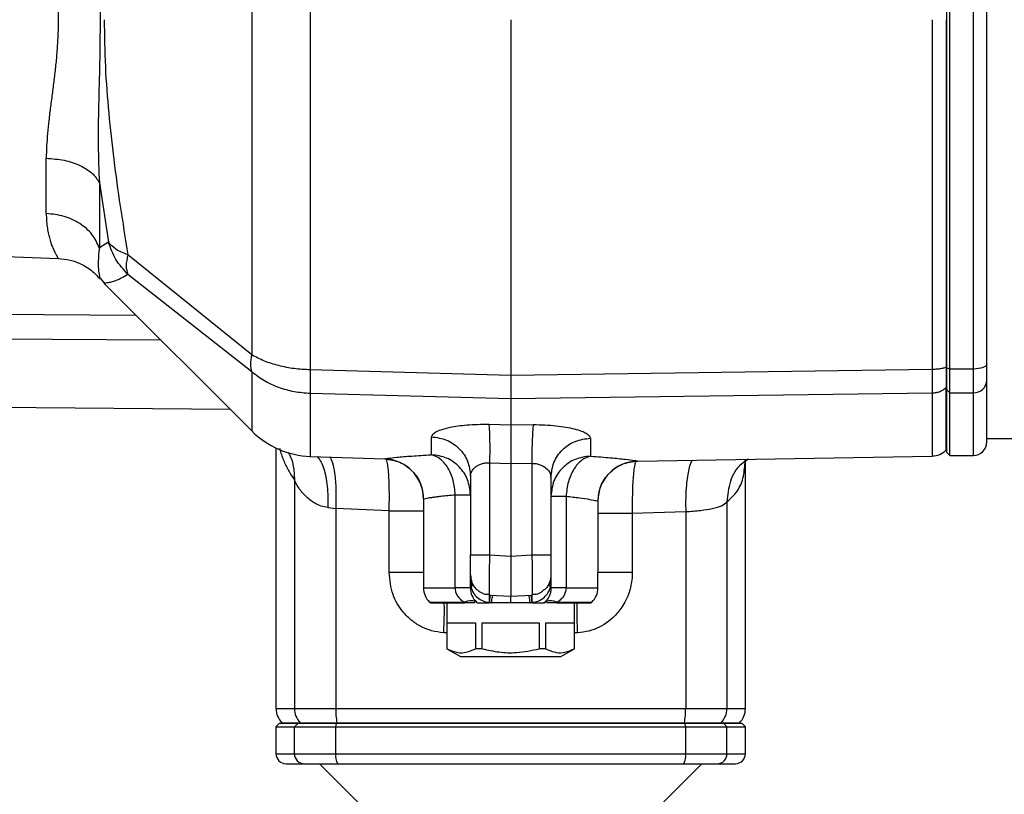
# Model space of a CAD drawing. Header units: millimetres. Extents: x 708 to 6010, y 131 to 3804.
# Tile 29 of 54: x 2126 to 2273, y 3406 to 3522. Entities that reach past the tile are written whole.
import ezdxf

# ---------------------------------------------------------------- set-up
doc = ezdxf.new("R2010")
doc.units = ezdxf.units.MM

msp = doc.modelspace()

# ---------------------------------------------------------------- linework, layer by layer
at = {"color": 7, "linetype": 'Continuous', "lineweight": 25}
for p, q in [((2169.66, 3573.87), (2169.66, 3469.41)), ((2264.54, 3573.58), (2264.54, 3469.7)), ((2265.04, 3469.52), (2265.04, 3573.75)), ((2268.54, 3469.52), (2268.54, 3573.75)), ((2160.92, 3571.64), (2160.92, 3471.64)), ((2262.39, 3521.64), (2262.39, 3469.45)), ((2130.29, 3492.72), (2130.29, 3500.97)), ((2138.21, 3497.31), (2139.57, 3488.45)), ((2138.21, 3497.31), (2138.21, 3487.6)), ((2139.57, 3488.45), (2138.21, 3487.6)), ((2119.75, 3486.46), (2132.08, 3486.03)), ((2160.92, 3471.64), (2142.47, 3486.57)), ((2138.37, 3483.02), (2138.95, 3482.27)), ((2160.92, 3469.1), (2142.47, 3483.65)), ((2138.92, 3482.3), (2160.92, 3460.3)), ((2199.54, 3468.58), (2169.66, 3469.41)), ((2262.39, 3469.45), (2199.54, 3468.58)), ((2264.54, 3469.8), (2264.47, 3469.77)), ((2265.04, 3469.52), (2264.54, 3469.7)), ((2264.54, 3469.7), (2264.54, 3466.45)), ((2268.54, 3469.52), (2265.04, 3469.52)), ((2265.04, 3465.98), (2265.04, 3469.52)), ((2268.54, 3465.98), (2268.54, 3469.52)), ((2264.54, 3466.82), (2264.47, 3466.75)), ((2264.47, 3466.75), (2264.47, 3457.45)), ((2264.54, 3466.45), (2265.04, 3465.98)), ((2264.54, 3466.45), (2264.54, 3457.14)), ((2199.54, 3465.07), (2169.66, 3465.87)), ((2262.39, 3465.91), (2199.54, 3465.07)), ((2199.54, 3465.07), (2199.54, 3461.22)), ((2265.04, 3465.98), (2268.54, 3465.98)), ((2265.04, 3456.64), (2265.04, 3465.98)), ((2091.74, 3464.09), (2157.7, 3463.52)), ((2196.28, 3461.29), (2199.54, 3461.22)), ((2199.54, 3461.22), (2202.91, 3461.23)), ((2187.75, 3456.74), (2187.75, 3459.42)), ((2211.44, 3459.21), (2211.44, 3456.53)), ((2270.54, 3459.14), (2278.54, 3459.14)), ((2164.54, 3457.75), (2164.54, 3418.88)), ((2169.66, 3456.5), (2180.75, 3456.11)), ((2218.44, 3455.79), (2262.39, 3456.55)), ((2264.47, 3457.45), (2264.54, 3457.52)), ((2264.54, 3457.14), (2265.04, 3456.64)), ((2265.04, 3456.64), (2268.54, 3456.64)), ((2196.39, 3455.52), (2199.54, 3455.45)), ((2196.39, 3455.52), (2196.39, 3441.8)), ((2199.54, 3455.45), (2202.7, 3455.46)), ((2199.54, 3455.45), (2199.54, 3441.63)), ((2202.7, 3455.46), (2202.7, 3441.8)), ((2234.54, 3418.88), (2234.54, 3456.07)), ((2193.54, 3453.57), (2193.54, 3441.8)), ((2205.54, 3453.35), (2205.54, 3441.8)), ((2167.3, 3452.99), (2167.3, 3418.88)), ((2191.28, 3436.88), (2191.28, 3450.76)), ((2207.8, 3450.55), (2207.8, 3436.88)), ((2172.25, 3448.86), (2173.45, 3448.73)), ((2186.54, 3450.13), (2186.54, 3439.17)), ((2212.54, 3449.81), (2212.54, 3449.8)), ((2212.54, 3449.8), (2212.54, 3439.17)), ((2231.79, 3449.72), (2231.79, 3418.88)), ((2181.41, 3448.35), (2173.45, 3448.73)), ((2173.45, 3448.73), (2173.45, 3418.88)), ((2181.41, 3439.17), (2181.41, 3448.35)), ((2217.67, 3448.01), (2225.64, 3448.25)), ((2217.67, 3448.01), (2217.67, 3439.17)), ((2225.64, 3448.25), (2225.64, 3418.88)), ((2196.39, 3441.8), (2199.54, 3441.63)), ((2199.54, 3441.63), (2202.7, 3441.8)), ((2186.54, 3439.17), (2186.54, 3436.88)), ((2193.66, 3436.88), (2193.54, 3438.8)), ((2193.54, 3436.88), (2193.54, 3438.8)), ((2205.54, 3438.8), (2205.43, 3436.88)), ((2205.54, 3438.8), (2205.54, 3436.88)), ((2212.54, 3436.88), (2212.54, 3439.16)), ((2193.66, 3436.88), (2193.54, 3436.88)), ((2196.36, 3435.92), (2196.39, 3435.8)), ((2196.39, 3435.8), (2199.54, 3435.64)), ((2199.54, 3435.64), (2202.7, 3435.8)), ((2202.73, 3435.92), (2202.7, 3435.8)), ((2205.43, 3436.88), (2205.54, 3436.88)), ((2187.42, 3434.76), (2187.55, 3434.64)), ((2190.04, 3434.64), (2190.04, 3427.79)), ((2192.67, 3434.64), (2192.56, 3434.76)), ((2194.42, 3434.76), (2194.57, 3434.64)), ((2194.54, 3434.64), (2194.42, 3434.76)), ((2196.27, 3434.64), (2196.43, 3434.7)), ((2196.62, 3434.64), (2196.27, 3434.64)), ((2196.43, 3434.7), (2196.39, 3434.71)), ((2196.62, 3434.64), (2196.43, 3434.7)), ((2196.62, 3434.64), (2196.69, 3434.64)), ((2199.54, 3434.64), (2196.69, 3434.64)), ((2202.39, 3434.64), (2199.54, 3434.64)), ((2202.39, 3434.64), (2202.47, 3434.64)), ((2202.66, 3434.7), (2202.47, 3434.64)), ((2202.81, 3434.64), (2202.47, 3434.64)), ((2202.7, 3434.71), (2202.66, 3434.7)), ((2202.66, 3434.7), (2202.81, 3434.64)), ((2204.52, 3434.64), (2204.66, 3434.76)), ((2204.66, 3434.76), (2204.54, 3434.64)), ((2206.52, 3434.76), (2206.42, 3434.64)), ((2206.42, 3434.64), (2211.54, 3434.64)), ((2209.04, 3427.79), (2209.04, 3434.64)), ((2211.54, 3434.64), (2211.66, 3434.76)), ((2190.06, 3431.64), (2194.3, 3431.64)), ((2190.06, 3427.79), (2190.06, 3431.64)), ((2194.3, 3431.64), (2194.3, 3427.79)), ((2195.3, 3431.64), (2203.79, 3431.64)), ((2195.3, 3427.79), (2195.3, 3431.64)), ((2203.79, 3431.64), (2203.79, 3427.79)), ((2204.78, 3431.64), (2209.03, 3431.64)), ((2204.78, 3427.79), (2204.78, 3431.64)), ((2209.03, 3431.64), (2209.03, 3427.79)), ((2190.04, 3427.79), (2192.04, 3426.64)), ((2190.06, 3427.79), (2190.04, 3427.79)), ((2195.3, 3427.79), (2194.3, 3427.79)), ((2204.78, 3427.79), (2203.79, 3427.79)), ((2207.04, 3426.64), (2209.04, 3427.79)), ((2209.04, 3427.79), (2209.03, 3427.79)), ((2192.04, 3426.64), (2207.04, 3426.64)), ((2167.3, 3418.88), (2173.45, 3418.88)), ((2173.45, 3418.88), (2225.64, 3418.88)), ((2225.64, 3418.88), (2231.79, 3418.88)), ((2165.04, 3416.64), (2164.54, 3416.14)), ((2167.79, 3416.64), (2165.04, 3416.64)), ((2165.42, 3416.76), (2165.54, 3416.64)), ((2167.3, 3416.14), (2167.79, 3416.64)), ((2173.55, 3416.64), (2167.79, 3416.64)), ((2168.16, 3416.76), (2173.63, 3416.76)), ((2168.16, 3416.76), (2168.27, 3416.64)), ((2173.45, 3416.14), (2173.55, 3416.64)), ((2225.53, 3416.64), (2173.55, 3416.64)), ((2173.63, 3416.76), (2225.45, 3416.76)), ((2173.66, 3416.64), (2173.63, 3416.76)), ((2225.45, 3416.76), (2225.43, 3416.64)), ((2225.45, 3416.76), (2230.93, 3416.76)), ((2225.64, 3416.14), (2225.53, 3416.64)), ((2231.3, 3416.64), (2225.53, 3416.64)), ((2230.93, 3416.76), (2230.81, 3416.64)), ((2231.79, 3416.14), (2231.3, 3416.64)), ((2234.04, 3416.64), (2231.3, 3416.64)), ((2233.54, 3416.64), (2233.66, 3416.76)), ((2234.54, 3416.14), (2234.04, 3416.64)), ((2164.54, 3416.14), (2164.54, 3412.14)), ((2164.54, 3416.14), (2167.3, 3416.14)), ((2167.3, 3416.14), (2173.45, 3416.14)), ((2167.3, 3412.14), (2167.3, 3416.14)), ((2173.45, 3416.14), (2225.64, 3416.14)), ((2173.45, 3412.14), (2173.45, 3416.14)), ((2225.64, 3412.14), (2225.64, 3416.14)), ((2225.64, 3416.14), (2231.79, 3416.14)), ((2231.79, 3412.14), (2231.79, 3416.14)), ((2231.79, 3416.14), (2234.54, 3416.14)), ((2234.54, 3412.14), (2234.54, 3416.14)), ((2167.3, 3412.14), (2173.45, 3412.14)), ((2173.45, 3412.14), (2225.64, 3412.14)), ((2225.64, 3412.14), (2231.79, 3412.14)), ((2171.04, 3410.64), (2180.16, 3401.53)), ((2218.93, 3401.53), (2228.04, 3410.64))]:
    msp.add_line(p, q, dxfattribs=at)
at = {"color": 8, "linetype": 'Continuous', "lineweight": 25}
for p, q in [((2143.7, 3477.52), (2091.74, 3477.87)), ((2147.4, 3473.82), (2091.74, 3474.17)), ((2160.92, 3469.1), (2160.92, 3460.3)), ((2169.66, 3465.87), (2169.66, 3456.5)), ((2262.39, 3465.91), (2262.39, 3456.55)), ((2268.54, 3456.64), (2268.54, 3465.98)), ((2180.75, 3456.11), (2180.75, 3456.12)), ((2218.44, 3455.8), (2218.44, 3455.79)), ((2186.54, 3436.88), (2191.28, 3436.88)), ((2207.8, 3436.88), (2212.54, 3436.88)), ((2187.42, 3434.76), (2192.56, 3434.76)), ((2206.52, 3434.76), (2211.66, 3434.76)), ((2190.04, 3430.15), (2189.55, 3430.18)), ((2209.53, 3430.18), (2209.04, 3430.15)), ((2164.54, 3418.88), (2167.3, 3418.88)), ((2231.79, 3418.88), (2234.54, 3418.88)), ((2165.42, 3416.76), (2168.16, 3416.76)), ((2230.93, 3416.76), (2233.66, 3416.76)), ((2164.54, 3412.14), (2167.3, 3412.14)), ((2231.79, 3412.14), (2234.54, 3412.14))]:
    msp.add_line(p, q, dxfattribs=at)
at = {"color": 7, "linetype": 'Continuous', "lineweight": 25, "flags": 128}
msp.add_lwpolyline([(2270.54, 3470.22), (2270.5, 3470.08), (2270.39, 3469.95), (2270.21, 3469.83), (2269.96, 3469.73), (2269.65, 3469.64), (2269.31, 3469.58), (2268.93, 3469.54), (2268.54, 3469.52)], dxfattribs=at)
at = {"color": 7, "linetype": 'Continuous', "lineweight": 25}
for centre, radius, start, end in [((2268.6, 3467.92), 1.94, 268.2188, 358.0986), ((2170.11, 3469.49), 13, 225, 268), ((2268.54, 3458.64), 2, 270, 0), ((2180.54, 3450.12), 6, 0, 88), ((2262.33, 3459.55), 3, 271, 315.5222), ((2218.54, 3449.79), 6, 91, 180), ((2189.54, 3436.88), 3, 180, 225), ((2196.54, 3436.88), 3, 180, 225), ((2209.54, 3436.88), 3, 315, 0), ((2167.54, 3418.88), 3, 180, 225), ((2170.33, 3418.87), 3.03, 179.8918, 224.2128), ((2184.38, 3418.76), 10.93, 179.351, 190.5333), ((2214.71, 3418.76), 10.92, 349.4656, 0.6517), ((2228.75, 3418.87), 3.03, 315.7893, 0.1061), ((2231.54, 3418.88), 3, 315, 0), ((2166.04, 3412.14), 1.5, 180, 270), ((2168.78, 3412.12), 1.48, 179.3687, 269.3554), ((2175.48, 3411.78), 2.06, 169.9873, 213.5957), ((2223.6, 3411.78), 2.06, 326.4027, 10.0165), ((2230.31, 3412.12), 1.48, 270.6446, 0.6313), ((2233.04, 3412.14), 1.5, 270, 0)]:
    msp.add_arc(centre, radius, start, end, dxfattribs=at)
for points, knots in [([(2270.54, 3470.22), (2270.54, 3474.3), (2270.54, 3482.52), (2270.54, 3495.32), (2270.54, 3508.4), (2270.54, 3521.64), (2270.54, 3534.88), (2270.54, 3547.96), (2270.54, 3560.75), (2270.54, 3568.97), (2270.54, 3573.06)], [0, 0, 0, 0, 0.123276, 0.248019, 0.373757, 0.5, 0.626243, 0.751982, 0.876724, 1, 1, 1, 1]), ([(2138.21, 3545.97), (2138.13, 3544.11), (2137.97, 3540.34), (2138.09, 3534.34), (2138.25, 3528.08), (2138.34, 3521.64), (2138.25, 3515.2), (2138.09, 3508.93), (2137.97, 3502.93), (2138.13, 3499.16), (2138.21, 3497.31)], [0, 0, 0, 0, 0.119526, 0.242711, 0.369782, 0.5, 0.630218, 0.75729, 0.880475, 1, 1, 1, 1]), ([(2130.29, 3542.31), (2130.3, 3541.81), (2130.31, 3540.81), (2130.42, 3539.23), (2130.57, 3537.62), (2130.76, 3535.96), (2130.97, 3534.27), (2131.22, 3532.36), (2131.48, 3530.33), (2131.73, 3528.15), (2131.92, 3525.99), (2132.04, 3523.81), (2132.06, 3522.35), (2132.07, 3521.64)], [0, 0, 0, 0, 0.081965, 0.164825, 0.249865, 0.329991, 0.414871, 0.499896, 0.60603, 0.703164, 0.802604, 0.903936, 1, 1, 1, 1]), ([(2132.07, 3521.64), (2132.06, 3520.9), (2132.04, 3519.43), (2131.91, 3517.25), (2131.72, 3515.08), (2131.48, 3512.92), (2131.2, 3510.77), (2130.92, 3508.66), (2130.67, 3506.63), (2130.47, 3504.67), (2130.32, 3502.78), (2130.3, 3501.57), (2130.29, 3500.97)], [0, 0, 0, 0, 0.099419, 0.198963, 0.296845, 0.398516, 0.500118, 0.601946, 0.703606, 0.802039, 0.900991, 1, 1, 1, 1]), ([(2138.92, 3521.64), (2138.96, 3519.3), (2139.03, 3514.65), (2139.56, 3507.69), (2140.33, 3500.76), (2141.3, 3493.71), (2142.07, 3488.99), (2142.47, 3486.57)], [0, 0, 0, 0, 0.198666, 0.394666, 0.592261, 0.790887, 1, 1, 1, 1]), ([(2199.54, 3521.64), (2199.54, 3517.12), (2199.54, 3508.08), (2199.54, 3494.65), (2199.54, 3481.39), (2199.54, 3472.85), (2199.54, 3468.58)], [0, 0, 0, 0, 0.25, 0.5, 0.75, 1, 1, 1, 1]), ([(2264.47, 3521.64), (2264.47, 3517.22), (2264.47, 3508.39), (2264.47, 3495.26), (2264.47, 3482.31), (2264.47, 3473.95), (2264.47, 3469.77)], [0, 0, 0, 0, 0.25, 0.5, 0.75, 1, 1, 1, 1]), ([(2130.29, 3500.97), (2131.19, 3500.9), (2132.99, 3500.77), (2135.37, 3499.96), (2137.26, 3498.79), (2137.89, 3497.8), (2138.21, 3497.31)], [0, 0, 0, 0, 0.250001, 0.5, 0.75, 1, 1, 1, 1]), ([(2138.21, 3487.6), (2137.89, 3488.29), (2137.26, 3489.67), (2135.37, 3491.3), (2132.99, 3492.44), (2131.19, 3492.63), (2130.29, 3492.72)], [0, 0, 0, 0, 0.250001, 0.500001, 0.75, 1, 1, 1, 1]), ([(2142.47, 3486.57), (2141.82, 3486.83), (2140.5, 3487.34), (2139.88, 3488.08), (2139.57, 3488.45)], [0, 0, 0, 0, 0.494235, 1, 1, 1, 1]), ([(2142.47, 3483.65), (2141.82, 3484.36), (2140.5, 3485.79), (2139.88, 3487.56), (2139.57, 3488.45)], [0, 0, 0, 0, 0.494265, 1, 1, 1, 1]), ([(2132.07, 3486.03), (2132.67, 3485.97), (2133.86, 3485.86), (2135.54, 3485.21), (2137.08, 3484.28), (2137.9, 3483.41), (2138.31, 3482.97)], [0, 0, 0, 0, 0.249999, 0.499998, 0.749997, 1, 1, 1, 1]), ([(2142.47, 3486.57), (2142.33, 3486), (2142.06, 3484.86), (2142.33, 3484.05), (2142.47, 3483.65)], [0, 0, 0, 0, 0.500004, 1, 1, 1, 1]), ([(2142.47, 3483.65), (2142.12, 3483.44), (2141.46, 3483.03), (2140.62, 3482.68), (2139.91, 3482.46), (2139.37, 3482.35), (2138.99, 3482.3), (2138.95, 3482.3), (2138.92, 3482.3)], [0, 0, 0, 0, 0.183305, 0.350824, 0.503066, 0.672185, 0.836053, 1, 1, 1, 1]), ([(2160.92, 3471.64), (2160.82, 3471.15), (2160.62, 3470.17), (2160.82, 3469.46), (2160.92, 3469.1)], [0, 0, 0, 0, 0.499992, 1, 1, 1, 1]), ([(2169.66, 3469.41), (2168.86, 3469.45), (2167.24, 3469.53), (2164.93, 3470), (2162.75, 3470.68), (2161.54, 3471.31), (2160.92, 3471.64)], [0, 0, 0, 0, 0.246199, 0.495523, 0.743217, 1, 1, 1, 1]), ([(2169.66, 3469.41), (2169.65, 3469.02), (2169.64, 3468.23), (2169.64, 3467.23), (2169.64, 3466.4), (2169.65, 3466.05), (2169.66, 3465.87)], [0, 0, 0, 0, 0.249336, 0.499995, 0.750661, 1, 1, 1, 1]), ([(2264.47, 3469.77), (2264.33, 3469.73), (2264.04, 3469.63), (2263.52, 3469.54), (2262.97, 3469.47), (2262.58, 3469.46), (2262.39, 3469.45)], [0, 0, 0, 0, 0.249998, 0.499997, 0.749997, 1, 1, 1, 1]), ([(2262.39, 3469.45), (2262.39, 3469.06), (2262.39, 3468.27), (2262.39, 3467.27), (2262.39, 3466.44), (2262.39, 3466.09), (2262.39, 3465.91)], [0, 0, 0, 0, 0.249337, 0.499996, 0.750665, 1, 1, 1, 1]), ([(2264.47, 3469.77), (2264.47, 3469.44), (2264.48, 3468.76), (2264.48, 3467.91), (2264.48, 3467.2), (2264.47, 3466.9), (2264.47, 3466.75)], [0, 0, 0, 0, 0.250072, 0.5, 0.749911, 1, 1, 1, 1]), ([(2264.54, 3469.8), (2264.54, 3469.73), (2264.54, 3469.42), (2264.54, 3468.88), (2264.54, 3468.35), (2264.54, 3468.09), (2264.54, 3468.02)], [0, 0, 0, 0, 0.094928, 0.475816, 0.856709, 1, 1, 1, 1]), ([(2270.54, 3467.86), (2270.54, 3467.97), (2270.54, 3468.2), (2270.54, 3468.76), (2270.54, 3469.43), (2270.54, 3469.96), (2270.54, 3470.22)], [0, 0, 0, 0, 0.247092, 0.500005, 0.752922, 1, 1, 1, 1]), ([(2169.66, 3465.87), (2168.86, 3465.93), (2167.24, 3466.05), (2164.93, 3466.72), (2162.75, 3467.7), (2161.54, 3468.63), (2160.92, 3469.1)], [0, 0, 0, 0, 0.246197, 0.495522, 0.743213, 1, 1, 1, 1]), ([(2199.54, 3468.58), (2199.54, 3468.19), (2199.54, 3467.41), (2199.54, 3466.41), (2199.54, 3465.59), (2199.54, 3465.24), (2199.54, 3465.07)], [0, 0, 0, 0, 0.249345, 0.499994, 0.750645, 1, 1, 1, 1]), ([(2270.54, 3458.64), (2270.54, 3458.75), (2270.54, 3458.97), (2270.54, 3460.8), (2270.54, 3463.61), (2270.54, 3466.44), (2270.54, 3467.86)], [0, 0, 0, 0, 0.2495082, 0.5, 0.7504925, 1, 1, 1, 1]), ([(2264.47, 3466.75), (2264.33, 3466.63), (2264.04, 3466.38), (2263.52, 3466.12), (2262.97, 3465.95), (2262.58, 3465.93), (2262.39, 3465.91)], [0, 0, 0, 0, 0.250002, 0.500003, 0.75, 1, 1, 1, 1]), ([(2264.47, 3457.45), (2264.47, 3457.56), (2264.47, 3457.79), (2264.47, 3459.63), (2264.47, 3462.46), (2264.47, 3465.32), (2264.47, 3466.75)], [0, 0, 0, 0, 0.2499997, 0.5000005, 0.7500007, 1, 1, 1, 1]), ([(2187.75, 3459.42), (2187.88, 3459.67), (2188.06, 3460.04), (2189.2, 3460.51), (2190.65, 3460.9), (2193.04, 3461.26), (2195.16, 3461.28), (2196.28, 3461.29)], [0, 0, 0, 0, 0.249715, 0.372784, 0.529409, 0.750205, 1, 1, 1, 1]), ([(2196.28, 3461.29), (2196.31, 3461.06), (2196.36, 3460.58), (2196.4, 3459.19), (2196.42, 3457.46), (2196.4, 3456.17), (2196.39, 3455.52)], [0, 0, 0, 0, 0.2499977, 0.500001, 0.7500012, 1, 1, 1, 1]), ([(2199.54, 3461.22), (2199.55, 3460.99), (2199.56, 3460.53), (2199.56, 3459.14), (2199.55, 3457.4), (2199.55, 3456.1), (2199.54, 3455.45)], [0, 0, 0, 0, 0.241859, 0.499992, 0.748772, 1, 1, 1, 1]), ([(2202.91, 3461.23), (2202.88, 3461), (2202.82, 3460.53), (2202.75, 3459.14), (2202.7, 3457.4), (2202.7, 3456.11), (2202.7, 3455.46)], [0, 0, 0, 0, 0.249999, 0.500001, 0.75, 1, 1, 1, 1]), ([(2202.91, 3461.23), (2203.48, 3461.23), (2204.65, 3461.21), (2206.3, 3461.08), (2207.78, 3460.87), (2209.08, 3460.6), (2210.1, 3460.28), (2211.14, 3459.82), (2211.32, 3459.46), (2211.44, 3459.21)], [0, 0, 0, 0, 0.127263, 0.258259, 0.385797, 0.506183, 0.637894, 0.754853, 1, 1, 1, 1]), ([(2187.75, 3459.42), (2188.52, 3459.31), (2190.05, 3459.09), (2191.96, 3457.73), (2193.28, 3455.82), (2193.46, 3454.32), (2193.54, 3453.57)], [0, 0, 0, 0, 0.250001, 0.5, 0.749998, 1, 1, 1, 1]), ([(2205.54, 3453.35), (2205.63, 3454.11), (2205.81, 3455.63), (2207.17, 3457.55), (2209.11, 3458.91), (2210.66, 3459.11), (2211.44, 3459.21)], [0, 0, 0, 0, 0.250001, 0.500002, 0.750002, 1, 1, 1, 1]), ([(2180.75, 3456.12), (2180.84, 3456.15), (2181.03, 3456.2), (2182.48, 3456.36), (2184.65, 3456.55), (2186.67, 3456.67), (2187.68, 3456.72)], [0, 0, 0, 0, 0.250688, 0.500968, 0.750718, 1, 1, 1, 1]), ([(2180.75, 3456.12), (2181.52, 3456.01), (2183.05, 3455.79), (2184.96, 3454.39), (2186.28, 3452.43), (2186.46, 3450.9), (2186.54, 3450.13)], [0, 0, 0, 0, 0.250001, 0.500001, 0.75, 1, 1, 1, 1]), ([(2187.75, 3456.74), (2187.75, 3456.74), (2187.75, 3456.73), (2187.73, 3456.73), (2187.71, 3456.73), (2187.69, 3456.73), (2187.68, 3456.72)], [0, 0, 0, 0, 0.254788, 0.49737, 0.741406, 1, 1, 1, 1]), ([(2191.28, 3450.76), (2191.21, 3451.49), (2191.06, 3452.96), (2190.23, 3454.85), (2189.07, 3456.26), (2188.14, 3456.57), (2187.68, 3456.72)], [0, 0, 0, 0, 0.24922, 0.499478, 0.74974, 1, 1, 1, 1]), ([(2193.54, 3450.78), (2193.46, 3451.54), (2193.28, 3453.07), (2191.96, 3455.01), (2190.05, 3456.4), (2188.52, 3456.63), (2187.75, 3456.74)], [0, 0, 0, 0, 0.25, 0.499999, 0.749999, 1, 1, 1, 1]), ([(2211.44, 3456.53), (2210.66, 3456.43), (2209.11, 3456.23), (2207.17, 3454.85), (2205.81, 3452.89), (2205.63, 3451.34), (2205.54, 3450.57)], [0, 0, 0, 0, 0.249998, 0.499999, 0.749999, 1, 1, 1, 1]), ([(2211.51, 3456.52), (2211.04, 3456.37), (2210.1, 3456.07), (2208.91, 3454.67), (2208.05, 3452.76), (2207.88, 3451.29), (2207.8, 3450.55)], [0, 0, 0, 0, 0.250265, 0.500528, 0.750791, 1, 1, 1, 1]), ([(2211.51, 3456.52), (2211.5, 3456.52), (2211.48, 3456.52), (2211.46, 3456.52), (2211.44, 3456.53), (2211.44, 3456.53), (2211.44, 3456.53)], [0, 0, 0, 0, 0.2587904, 0.5029944, 0.7456101, 1, 1, 1, 1]), ([(2211.51, 3456.52), (2212.52, 3456.44), (2214.53, 3456.29), (2216.71, 3456.06), (2218.16, 3455.88), (2218.35, 3455.82), (2218.44, 3455.8)], [0, 0, 0, 0, 0.249098, 0.498799, 0.749153, 1, 1, 1, 1]), ([(2193.54, 3453.57), (2193.54, 3453.57), (2193.54, 3453.57), (2193.54, 3453.57), (2193.54, 3453.58), (2193.54, 3453.61), (2193.55, 3453.72), (2193.59, 3453.95), (2193.76, 3454.38), (2194.13, 3454.83), (2194.68, 3455.19), (2195.19, 3455.4), (2195.76, 3455.53), (2196.18, 3455.52), (2196.39, 3455.52)], [0, 0, 0, 0, 0.000313, 0.000855, 0.002659, 0.009083, 0.033243, 0.126732, 0.251051, 0.502224, 0.632614, 0.751949, 0.877503, 1, 1, 1, 1]), ([(2202.7, 3455.46), (2202.91, 3455.45), (2203.34, 3455.43), (2204.11, 3455.22), (2204.87, 3454.76), (2205.43, 3454.07), (2205.51, 3453.59), (2205.54, 3453.35)], [0, 0, 0, 0, 0.123085, 0.253699, 0.497614, 0.749344, 1, 1, 1, 1]), ([(2212.54, 3449.8), (2212.63, 3450.58), (2212.81, 3452.13), (2214.17, 3454.1), (2216.11, 3455.49), (2217.66, 3455.7), (2218.44, 3455.8)], [0, 0, 0, 0, 0.2500005, 0.5000019, 0.7500021, 1, 1, 1, 1]), ([(2234.51, 3455.67), (2234.51, 3455.66), (2234.5, 3455.54), (2234.58, 3455.83), (2234.79, 3456.02), (2234.84, 3456.07)], [0, 0, 0, 0, 0.094949, 0.758135, 1, 1, 1, 1]), ([(2172.25, 3448.86), (2171.93, 3448.92), (2171.24, 3449.05), (2170.06, 3449.61), (2169.09, 3450.39), (2168.4, 3451.16), (2168.09, 3451.57), (2167.95, 3451.78), (2167.64, 3452.24), (2167.46, 3452.63), (2167.3, 3452.99)], [0, 0, 0, 0, 0.118704, 0.250726, 0.500314, 0.632489, 0.719564, 0.745685, 0.760192, 1, 1, 1, 1]), ([(2186.54, 3450.13), (2186.6, 3450.15), (2186.69, 3450.19), (2187.22, 3450.29), (2187.63, 3450.36), (2187.99, 3450.41), (2188.22, 3450.44), (2188.59, 3450.49), (2189.2, 3450.57), (2190.12, 3450.67), (2190.9, 3450.73), (2191.28, 3450.76)], [0, 0, 0, 0, 0.248998, 0.369973, 0.499806, 0.539546, 0.581587, 0.625927, 0.730314, 0.865455, 1, 1, 1, 1]), ([(2191.28, 3450.76), (2191.58, 3450.76), (2192.2, 3450.76), (2192.91, 3450.77), (2193.44, 3450.77), (2193.51, 3450.77), (2193.54, 3450.78)], [0, 0, 0, 0, 0.221427, 0.461913, 0.721441, 1, 1, 1, 1]), ([(2205.54, 3450.57), (2205.58, 3450.57), (2205.66, 3450.56), (2206.33, 3450.56), (2207.23, 3450.55), (2207.8, 3450.55)], [0, 0, 0, 0, 0.289736, 0.553361, 1, 1, 1, 1]), ([(2207.8, 3450.55), (2208.5, 3450.47), (2209.9, 3450.31), (2211.4, 3450.07), (2212.37, 3449.88), (2212.49, 3449.83), (2212.54, 3449.8)], [0, 0, 0, 0, 0.248656, 0.499974, 0.761743, 1, 1, 1, 1]), ([(2225.64, 3448.25), (2226.4, 3448.31), (2227.87, 3448.41), (2229.7, 3448.7), (2231.12, 3449.11), (2231.57, 3449.52), (2231.79, 3449.72)], [0, 0, 0, 0, 0.256205, 0.492122, 0.744335, 1, 1, 1, 1]), ([(2181.41, 3448.35), (2182.11, 3448.35), (2183.5, 3448.35), (2185.17, 3448.35), (2186.32, 3448.35), (2186.47, 3448.35), (2186.54, 3448.35)], [0, 0, 0, 0, 0.250001, 0.499997, 0.750002, 1, 1, 1, 1]), ([(2212.54, 3448.01), (2212.62, 3448.01), (2212.76, 3448.01), (2213.92, 3448.01), (2215.59, 3448.01), (2216.98, 3448.01), (2217.67, 3448.01)], [0, 0, 0, 0, 0.249998, 0.500001, 0.749999, 1, 1, 1, 1]), ([(2193.54, 3441.8), (2193.58, 3441.8), (2193.67, 3441.8), (2194.32, 3441.8), (2195.25, 3441.8), (2196.01, 3441.8), (2196.39, 3441.8)], [0, 0, 0, 0, 0.250005, 0.500001, 0.75, 1, 1, 1, 1]), ([(2193.54, 3438.8), (2193.54, 3438.84), (2193.54, 3438.93), (2193.54, 3439.63), (2193.54, 3440.62), (2193.54, 3441.4), (2193.54, 3441.8)], [0, 0, 0, 0, 0.249809, 0.500003, 0.750192, 1, 1, 1, 1]), ([(2199.54, 3441.63), (2199.54, 3441.22), (2199.54, 3440.41), (2199.54, 3438.92), (2199.54, 3437.28), (2199.54, 3436.2), (2199.54, 3435.71), (2199.54, 3435.66), (2199.54, 3435.64)], [0, 0, 0, 0, 0.130465, 0.257458, 0.5, 0.742539, 0.869534, 1, 1, 1, 1]), ([(2202.7, 3441.8), (2203.08, 3441.8), (2203.83, 3441.8), (2204.77, 3441.8), (2205.42, 3441.8), (2205.5, 3441.8), (2205.54, 3441.8)], [0, 0, 0, 0, 0.250006, 0.500003, 0.749998, 1, 1, 1, 1]), ([(2205.54, 3441.8), (2205.54, 3441.4), (2205.54, 3440.62), (2205.54, 3439.63), (2205.54, 3438.93), (2205.54, 3438.84), (2205.54, 3438.8)], [0, 0, 0, 0, 0.249808, 0.499997, 0.750191, 1, 1, 1, 1]), ([(2189.55, 3430.18), (2188.94, 3430.25), (2187.83, 3430.39), (2186.27, 3431.01), (2184.78, 3431.93), (2183.19, 3433.5), (2181.74, 3435.95), (2181.53, 3438.05), (2181.41, 3439.17)], [0, 0, 0, 0, 0.139008, 0.25065, 0.376239, 0.531413, 0.751102, 1, 1, 1, 1]), ([(2186.54, 3439.17), (2186.47, 3439.17), (2186.32, 3439.17), (2185.17, 3439.17), (2183.5, 3439.17), (2182.11, 3439.17), (2181.41, 3439.17)], [0, 0, 0, 0, 0.249998, 0.500003, 0.749999, 1, 1, 1, 1]), ([(2193.54, 3438.8), (2193.59, 3438.42), (2193.68, 3437.67), (2194.18, 3436.83), (2194.64, 3436.53), (2194.79, 3436.43)], [0, 0, 0, 0, 0.406889, 0.8137741, 1, 1, 1, 1]), ([(2205.54, 3438.8), (2205.5, 3438.42), (2205.41, 3437.67), (2204.91, 3436.83), (2204.44, 3436.53), (2204.3, 3436.43)], [0, 0, 0, 0, 0.406888, 0.813774, 1, 1, 1, 1]), ([(2217.67, 3439.17), (2217.66, 3438.8), (2217.63, 3438.06), (2217.43, 3436.97), (2217.1, 3435.86), (2216.62, 3434.79), (2216.02, 3433.82), (2214.9, 3432.41), (2213.29, 3431.17), (2211.2, 3430.37), (2210.09, 3430.24), (2209.53, 3430.18)], [0, 0, 0, 0, 0.0831761, 0.1654685, 0.2461687, 0.3441058, 0.4290667, 0.500191, 0.7493366, 0.8748054, 1, 1, 1, 1]), ([(2217.67, 3439.17), (2216.98, 3439.17), (2215.59, 3439.17), (2213.92, 3439.17), (2212.76, 3439.17), (2212.62, 3439.17), (2212.54, 3439.17)], [0, 0, 0, 0, 0.250001, 0.499999, 0.750002, 1, 1, 1, 1]), ([(2193.66, 3437.98), (2193.7, 3437.78), (2193.77, 3437.42), (2193.69, 3437.05), (2193.66, 3436.88)], [0, 0, 0, 0, 0.559838, 1, 1, 1, 1]), ([(2205.43, 3437.98), (2205.39, 3437.78), (2205.32, 3437.42), (2205.39, 3437.05), (2205.43, 3436.88)], [0, 0, 0, 0, 0.559838, 1, 1, 1, 1]), ([(2193.54, 3436.88), (2193.51, 3436.88), (2193.46, 3436.88), (2192.99, 3436.88), (2192.28, 3436.88), (2191.62, 3436.88), (2191.28, 3436.88)], [0, 0, 0, 0, 0.249999, 0.499997, 0.75, 1, 1, 1, 1]), ([(2192.56, 3434.76), (2192.38, 3434.89), (2192.04, 3435.14), (2191.63, 3435.65), (2191.34, 3436.23), (2191.3, 3436.67), (2191.28, 3436.88)], [0, 0, 0, 0, 0.255919, 0.499967, 0.750513, 1, 1, 1, 1]), ([(2193.66, 3436.88), (2193.7, 3436.76), (2193.77, 3436.54), (2193.9, 3436.28), (2193.97, 3436.15), (2194.14, 3435.88), (2194.55, 3435.4), (2195.39, 3434.86), (2196.05, 3434.76), (2196.39, 3434.71)], [0, 0, 0, 0, 0.124864, 0.231557, 0.248005, 0.249854, 0.499724, 0.748635, 1, 1, 1, 1]), ([(2194.74, 3436.4), (2194.99, 3436.25), (2195.5, 3435.93), (2196.07, 3435.92), (2196.36, 3435.92)], [0, 0, 0, 0, 0.496821, 1, 1, 1, 1]), ([(2196.39, 3434.71), (2196.39, 3434.87), (2196.4, 3435.2), (2196.4, 3435.54), (2196.4, 3435.76), (2196.39, 3435.79), (2196.39, 3435.8)], [0, 0, 0, 0, 0.249469, 0.500002, 0.750532, 1, 1, 1, 1]), ([(2196.43, 3434.7), (2196.44, 3434.87), (2196.45, 3435.19), (2196.47, 3435.53), (2196.48, 3435.76), (2196.49, 3435.78), (2196.49, 3435.8)], [0, 0, 0, 0, 0.247825, 0.500124, 0.752348, 1, 1, 1, 1]), ([(2196.69, 3434.64), (2196.71, 3434.81), (2196.75, 3435.15), (2196.81, 3435.5), (2196.86, 3435.74), (2196.89, 3435.76), (2196.9, 3435.78)], [0, 0, 0, 0, 0.249996, 0.499997, 0.750002, 1, 1, 1, 1]), ([(2199.54, 3434.64), (2199.54, 3434.81), (2199.54, 3435.15), (2199.54, 3435.54), (2199.54, 3435.6), (2199.54, 3435.64)], [0, 0, 0, 0, 0.300584, 0.567683, 1, 1, 1, 1]), ([(2202.18, 3435.78), (2202.2, 3435.76), (2202.23, 3435.74), (2202.28, 3435.5), (2202.33, 3435.15), (2202.37, 3434.81), (2202.39, 3434.64)], [0, 0, 0, 0, 0.249998, 0.500003, 0.750004, 1, 1, 1, 1]), ([(2202.6, 3435.8), (2202.6, 3435.78), (2202.6, 3435.76), (2202.61, 3435.53), (2202.63, 3435.19), (2202.65, 3434.87), (2202.66, 3434.7)], [0, 0, 0, 0, 0.2476522, 0.4998757, 0.7521749, 1, 1, 1, 1]), ([(2202.7, 3435.8), (2202.7, 3435.79), (2202.69, 3435.76), (2202.68, 3435.54), (2202.69, 3435.2), (2202.7, 3434.87), (2202.7, 3434.71)], [0, 0, 0, 0, 0.249468, 0.499998, 0.750531, 1, 1, 1, 1]), ([(2202.7, 3434.71), (2202.9, 3434.73), (2203.3, 3434.77), (2204.02, 3435.05), (2204.71, 3435.55), (2205.22, 3436.27), (2205.36, 3436.69), (2205.43, 3436.88)], [0, 0, 0, 0, 0.15271, 0.303417, 0.574168, 0.806488, 1, 1, 1, 1]), ([(2202.73, 3435.92), (2203.02, 3435.92), (2203.59, 3435.93), (2204.09, 3436.25), (2204.34, 3436.4)], [0, 0, 0, 0, 0.503174, 1, 1, 1, 1]), ([(2205.54, 3436.88), (2205.53, 3436.68), (2205.51, 3436.29), (2205.33, 3435.73), (2205.06, 3435.2), (2204.8, 3434.91), (2204.66, 3434.76)], [0, 0, 0, 0, 0.249995, 0.499998, 0.749999, 1, 1, 1, 1]), ([(2207.8, 3436.88), (2207.47, 3436.88), (2206.8, 3436.88), (2206.1, 3436.88), (2205.63, 3436.88), (2205.57, 3436.88), (2205.54, 3436.88)], [0, 0, 0, 0, 0.25, 0.500004, 0.75, 1, 1, 1, 1]), ([(2207.8, 3436.88), (2207.78, 3436.64), (2207.74, 3436.21), (2207.44, 3435.63), (2207.05, 3435.14), (2206.7, 3434.89), (2206.52, 3434.76)], [0, 0, 0, 0, 0.277046, 0.502279, 0.745208, 1, 1, 1, 1]), ([(2187.6, 3434.64), (2187.63, 3434.64), (2187.68, 3434.64), (2188.67, 3434.64), (2190.31, 3434.64), (2191.88, 3434.64), (2192.67, 3434.64)], [0, 0, 0, 0, 0.2118, 0.474532, 0.737265, 1, 1, 1, 1]), ([(2192.56, 3434.76), (2192.97, 3434.89), (2193.79, 3435.14), (2194.21, 3434.89), (2194.42, 3434.76)], [0, 0, 0, 0, 0.499993, 1, 1, 1, 1]), ([(2194.19, 3434.64), (2194.15, 3434.64), (2194, 3434.64), (2193.49, 3434.64), (2192.94, 3434.64), (2192.67, 3434.64)], [0, 0, 0, 0, 0.152363, 0.574858, 1, 1, 1, 1]), ([(2194.57, 3434.64), (2194.62, 3434.64), (2194.71, 3434.64), (2195.11, 3434.64), (2195.65, 3434.64), (2196.07, 3434.64), (2196.27, 3434.64)], [0, 0, 0, 0, 0.243266, 0.499992, 0.756734, 1, 1, 1, 1]), ([(2202.81, 3434.64), (2203.02, 3434.64), (2203.44, 3434.64), (2203.98, 3434.64), (2204.37, 3434.64), (2204.47, 3434.64), (2204.52, 3434.64)], [0, 0, 0, 0, 0.2432752, 0.5000055, 0.7567358, 1, 1, 1, 1]), ([(2204.66, 3434.76), (2204.87, 3434.89), (2205.29, 3435.14), (2206.11, 3434.89), (2206.52, 3434.76)], [0, 0, 0, 0, 0.500007, 1, 1, 1, 1]), ([(2206.42, 3434.64), (2206.14, 3434.64), (2205.6, 3434.64), (2205.09, 3434.64), (2204.93, 3434.64), (2204.89, 3434.64)], [0, 0, 0, 0, 0.422724, 0.846578, 1, 1, 1, 1]), ([(2190.06, 3427.79), (2190.48, 3427.61), (2191.32, 3427.23), (2192.76, 3427.14), (2193.74, 3427.56), (2194.3, 3427.79)], [0, 0, 0, 0, 0.297437, 0.601824, 1, 1, 1, 1]), ([(2195.3, 3427.79), (2196.13, 3427.61), (2197.81, 3427.23), (2200.7, 3427.14), (2202.67, 3427.56), (2203.79, 3427.79)], [0, 0, 0, 0, 0.29744, 0.601821, 1, 1, 1, 1]), ([(2204.78, 3427.79), (2205.2, 3427.61), (2206.04, 3427.23), (2207.48, 3427.14), (2208.47, 3427.56), (2209.03, 3427.79)], [0, 0, 0, 0, 0.297437, 0.601824, 1, 1, 1, 1]), ([(2166.04, 3410.64), (2166.16, 3410.64), (2166.39, 3410.64), (2167.97, 3410.64), (2168.76, 3410.64)], [0, 0, 0, 0, 0.501383, 1, 1, 1, 1]), ([(2168.76, 3410.64), (2168.94, 3410.64), (2169.3, 3410.64), (2170.47, 3410.64), (2171.98, 3410.64), (2173.18, 3410.64), (2173.76, 3410.64)], [0, 0, 0, 0, 0.2447549, 0.4999944, 0.7552362, 1, 1, 1, 1]), ([(2173.76, 3410.64), (2178.01, 3410.64), (2186.53, 3410.64), (2199.54, 3410.64), (2212.55, 3410.64), (2221.07, 3410.64), (2225.32, 3410.64)], [0, 0, 0, 0, 0.2493075, 0.5, 0.7506925, 1, 1, 1, 1]), ([(2225.32, 3410.64), (2225.91, 3410.64), (2227.11, 3410.64), (2228.62, 3410.64), (2229.79, 3410.64), (2230.15, 3410.64), (2230.32, 3410.64)], [0, 0, 0, 0, 0.2447602, 0.5000054, 0.7552449, 1, 1, 1, 1]), ([(2230.32, 3410.64), (2231.11, 3410.64), (2232.7, 3410.64), (2232.93, 3410.64), (2233.04, 3410.64)], [0, 0, 0, 0, 0.500001, 1, 1, 1, 1])]:
    msp.add_open_spline(points, degree=3, knots=knots, dxfattribs=at)
at = {"color": 8, "linetype": 'Continuous', "lineweight": 25}
for points, knots in [([(2130.29, 3492.72), (2130.3, 3492.37), (2130.31, 3491.68), (2130.42, 3490.73), (2130.57, 3489.86), (2130.76, 3489.06), (2130.97, 3488.36), (2131.22, 3487.68), (2131.48, 3487.1), (2131.73, 3486.62), (2131.92, 3486.28), (2132.05, 3486.06), (2132.07, 3486.04), (2132.07, 3486.03)], [0, 0, 0, 0, 0.081994, 0.164803, 0.249864, 0.329992, 0.416527, 0.499896, 0.606052, 0.703168, 0.802607, 0.903945, 1, 1, 1, 1]), ([(2138.21, 3487.6), (2138.13, 3486.89), (2137.97, 3485.45), (2138.09, 3484.03), (2138.24, 3483.21), (2138.35, 3482.86), (2138.31, 3482.97), (2138.31, 3482.97)], [0, 0, 0, 0, 0.2390195, 0.4853628, 0.7394935, 0.9999306, 1, 1, 1, 1]), ([(2165.08, 3457.69), (2165.09, 3457.67), (2165.22, 3457.06), (2165.64, 3455.95), (2166.35, 3454.38), (2166.98, 3453.45), (2167.3, 3452.99)], [0, 0, 0, 0, 0.01499, 0.353495, 0.678404, 1, 1, 1, 1]), ([(2166.25, 3457.17), (2166.3, 3457.1), (2166.77, 3456.5), (2167.22, 3455.06), (2167.27, 3453.68), (2167.3, 3452.99)], [0, 0, 0, 0, 0.058661, 0.529332, 1, 1, 1, 1]), ([(2170.62, 3456.47), (2170.67, 3456.43), (2170.91, 3456.27), (2171.27, 3455.67), (2171.68, 3454.69), (2172, 3453.45), (2172.2, 3452.03), (2172.3, 3450.48), (2172.27, 3449.4), (2172.25, 3448.86)], [0, 0, 0, 0, 0.044967, 0.204229, 0.363317, 0.522408, 0.681667, 0.841164, 1, 1, 1, 1]), ([(2172.59, 3456.4), (2172.72, 3456.15), (2173, 3455.63), (2173.32, 3453.95), (2173.52, 3451.59), (2173.47, 3449.69), (2173.45, 3448.73)], [0, 0, 0, 0, 0.214823, 0.448836, 0.724514, 1, 1, 1, 1]), ([(2181.41, 3448.35), (2181.43, 3448.88), (2181.45, 3449.95), (2181.45, 3451.5), (2181.41, 3452.93), (2181.33, 3454.21), (2181.21, 3455.31), (2181.09, 3455.76), (2181.04, 3455.99)], [0, 0, 0, 0, 0.157026, 0.315607, 0.474866, 0.634863, 0.809776, 1, 1, 1, 1]), ([(2218.25, 3455.88), (2218.24, 3455.88), (2218.22, 3455.84), (2218.17, 3455.73), (2218.07, 3455.44), (2217.96, 3454.87), (2217.83, 3453.83), (2217.74, 3452.58), (2217.66, 3450.69), (2217.67, 3449.08), (2217.67, 3448.01)], [0, 0, 0, 0, 0.007268, 0.069689, 0.117381, 0.276642, 0.420296, 0.569605, 0.716337, 1, 1, 1, 1]), ([(2226.64, 3455.93), (2226.6, 3455.88), (2226.45, 3455.71), (2226.22, 3455.09), (2225.98, 3454.1), (2225.79, 3452.86), (2225.67, 3451.43), (2225.61, 3449.87), (2225.63, 3448.79), (2225.64, 3448.25)], [0, 0, 0, 0, 0.065642, 0.221675, 0.377617, 0.533729, 0.689553, 0.844776, 1, 1, 1, 1]), ([(2235.01, 3456.07), (2234.64, 3455.85), (2233.4, 3455.1), (2232.08, 3452.82), (2231.89, 3450.75), (2231.79, 3449.72)], [0, 0, 0, 0, 0.173721, 0.586862, 1, 1, 1, 1]), ([(2231.79, 3449.72), (2232.35, 3450.23), (2233.46, 3451.24), (2234.33, 3453.33), (2234.45, 3455.09), (2234.5, 3455.91)], [0, 0, 0, 0, 0.349814, 0.698673, 1, 1, 1, 1]), ([(2196.39, 3441.8), (2196.38, 3441.39), (2196.36, 3440.58), (2196.33, 3439.08), (2196.32, 3437.44), (2196.33, 3436.39), (2196.35, 3435.97), (2196.36, 3435.93), (2196.36, 3435.92)], [0, 0, 0, 0, 0.1490049, 0.2940999, 0.5713053, 0.8485061, 0.9935996, 1, 1, 1, 1]), ([(2202.7, 3441.8), (2202.71, 3441.39), (2202.73, 3440.58), (2202.76, 3439.08), (2202.77, 3437.44), (2202.76, 3436.39), (2202.74, 3435.97), (2202.73, 3435.93), (2202.73, 3435.92)], [0, 0, 0, 0, 0.149008, 0.294101, 0.571305, 0.848513, 0.993607, 1, 1, 1, 1]), ([(2189.55, 3430.18), (2189.58, 3430.95), (2189.65, 3432.49), (2189.66, 3434.07), (2189.62, 3434.56), (2189.62, 3434.64)], [0, 0, 0, 0, 0.459135, 0.918274, 1, 1, 1, 1]), ([(2209.53, 3430.18), (2209.5, 3430.95), (2209.44, 3432.49), (2209.43, 3434.07), (2209.46, 3434.56), (2209.47, 3434.64)], [0, 0, 0, 0, 0.459136, 0.918275, 1, 1, 1, 1])]:
    msp.add_open_spline(points, degree=3, knots=knots, dxfattribs=at)

doc.saveas('drawing.dxf')
